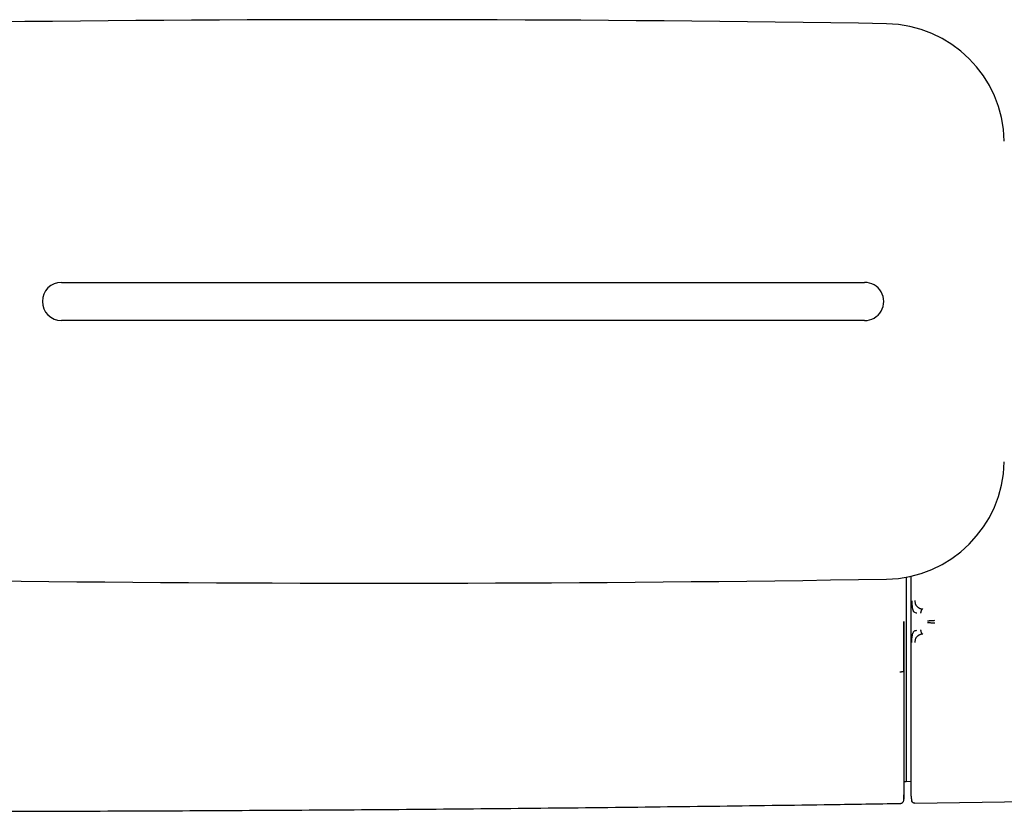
# Model space of a CAD drawing. Header units: millimetres. Extents: x 8 to 866, y 12 to 2084.
# Tile 9 of 100: x 480 to 603, y 935 to 1034. Entities that reach past the tile are written whole.
import ezdxf

# ---------------------------------------------------------------- set-up
doc = ezdxf.new("R2010")
doc.units = ezdxf.units.MM

msp = doc.modelspace()

# ---------------------------------------------------------------- linework, layer by layer
at = {"color": 7, "linetype": 'Continuous', "lineweight": 30}
for p, q in [((485.02, 1001.04), (585.52, 1001.04)), ((585.52, 996.27), (485.02, 996.27)), ((590.72, 964.16), (590.72, 938.62)), ((590.48, 938.62), (590.72, 938.62)), ((590.72, 938.62), (591.33, 938.63)), ((591.82, 935.87), (630.92, 936.47))]:
    msp.add_line(p, q, dxfattribs=at)
for centre, radius, start, end in [((524.77, -2966.09), 3999.99, 89.09056, 90.68503), ((588.02, 1018.4), 14.99, 1.1489, 89.0906), ((485.02, 998.65), 2.39, 90, 180), ((585.52, 998.65), 2.39, 269.9998, 89.9999), ((485.02, 998.65), 2.39, 180, 270), ((588.02, 978.9), 14.99, 270.9094, 358.8511), ((524.77, 4963.4), 3999.99, 269.30803, 270.90944), ((-409.31, 958.61), 1000, 358.72453, 358.82018)]:
    msp.add_arc(centre, radius, start, end, dxfattribs=at)
for points, knots in [([(591.33, 964.29), (591.33, 964.05), (591.33, 963.57), (591.33, 962.86), (591.33, 962.15), (591.33, 961.46), (591.33, 960.77), (591.33, 960.1), (591.33, 959.64), (591.33, 959.41)], [0, 0, 0, 0, 0.14911, 0.301414, 0.443533, 0.585743, 0.724303, 0.86211, 1, 1, 1, 1]), ([(591.43, 961.22), (591.44, 961.13), (591.44, 960.94), (591.45, 960.73), (591.46, 960.6), (591.46, 960.53), (591.47, 960.46), (591.48, 960.36), (591.5, 960.27), (591.52, 960.18), (591.54, 960.11), (591.56, 960.05), (591.58, 960), (591.6, 959.94), (591.64, 959.88), (591.72, 959.79), (591.86, 959.72), (591.99, 959.7), (592.06, 959.7)], [0, 0, 0, 0, 0.125554, 0.251039, 0.290001, 0.310057, 0.344618, 0.393554, 0.456767, 0.493798, 0.534579, 0.576341, 0.60187, 0.627562, 0.693703, 0.759502, 0.875658, 1, 1, 1, 1]), ([(591.82, 961.25), (591.82, 961.21), (591.82, 961.12), (591.83, 961), (591.85, 960.89), (591.88, 960.8), (591.91, 960.73), (591.95, 960.66), (591.99, 960.6), (592.04, 960.55), (592.08, 960.5), (592.13, 960.45), (592.18, 960.41), (592.24, 960.37), (592.3, 960.33), (592.37, 960.29), (592.43, 960.27), (592.47, 960.25), (592.5, 960.24), (592.53, 960.23), (592.56, 960.22), (592.59, 960.21), (592.63, 960.2), (592.67, 960.19), (592.71, 960.19), (592.74, 960.18), (592.77, 960.18), (592.79, 960.18), (592.8, 960.17), (592.8, 960.17), (592.8, 960.17), (592.8, 960.17), (592.8, 960.17), (592.8, 960.17), (592.8, 960.17)], [0, 0, 0, 0, 0.069378, 0.134468, 0.194638, 0.249711, 0.286603, 0.328862, 0.37663, 0.419896, 0.461045, 0.499963, 0.543343, 0.590062, 0.64011, 0.693451, 0.750023, 0.766419, 0.784871, 0.80536, 0.827867, 0.852367, 0.878829, 0.907219, 0.937495, 0.964715, 0.984147, 0.995886, 0.998893, 0.999683, 0.9999, 0.999964, 0.999986, 1, 1, 1, 1]), ([(592.8, 960.17), (592.78, 960.17), (592.74, 960.16), (592.69, 960.12), (592.65, 960.07), (592.61, 960), (592.58, 959.92), (592.56, 959.83), (592.54, 959.74), (592.53, 959.68), (592.53, 959.65)], [0, 0, 0, 0, 0.111644, 0.224241, 0.3426, 0.467942, 0.599125, 0.733665, 0.868411, 1, 1, 1, 1]), ([(591.33, 959.41), (591.33, 959.25), (591.33, 958.92), (591.33, 958.38), (591.33, 958.01), (591.33, 957.81)], [0, 0, 0, 0, 0.307603, 0.612797, 1, 1, 1, 1]), ([(593.38, 958.69), (593.42, 958.7), (593.51, 958.71), (593.66, 958.72), (593.8, 958.73), (593.94, 958.74), (594.06, 958.74), (594.18, 958.75), (594.26, 958.76), (594.31, 958.77)], [0, 0, 0, 0, 0.178355, 0.350948, 0.518123, 0.64047, 0.760866, 0.880266, 1, 1, 1, 1]), ([(590.44, 952.42), (590.44, 952.42), (590.44, 952.42), (590.44, 952.42), (590.44, 952.42), (590.44, 952.43), (590.44, 952.43), (590.44, 952.44), (590.44, 952.45), (590.44, 952.48), (590.44, 952.53), (590.44, 952.64), (590.44, 952.86), (590.44, 953.18), (590.44, 953.56), (590.44, 953.94), (590.44, 954.32), (590.44, 954.7), (590.44, 955.09), (590.44, 955.43), (590.44, 955.71), (590.44, 955.94), (590.44, 956.17), (590.44, 956.41), (590.44, 956.65), (590.44, 956.9), (590.44, 957.3), (590.44, 957.87), (590.44, 958.36), (590.44, 958.61)], [0, 0, 0, 0, 0.000026, 0.000064, 0.000179, 0.000565, 0.001967, 0.002997, 0.00393, 0.007855, 0.015704, 0.031394, 0.06275, 0.125373, 0.187456, 0.250374, 0.311108, 0.372944, 0.435904, 0.500005, 0.535952, 0.572595, 0.609937, 0.64798, 0.686728, 0.726182, 0.766345, 0.880463, 1, 1, 1, 1]), ([(590.48, 938.02), (590.48, 938.02), (590.48, 938.03), (590.48, 938.06), (590.48, 938.12), (590.48, 938.19), (590.48, 938.26), (590.48, 938.33), (590.48, 938.41), (590.48, 938.49), (590.48, 938.59), (590.48, 938.72), (590.48, 938.89), (590.48, 939.04), (590.48, 939.15), (590.48, 939.23), (590.48, 939.31), (590.48, 939.4), (590.48, 939.49), (590.48, 939.64), (590.48, 939.87), (590.48, 940.2), (590.48, 940.55), (590.48, 940.93), (590.48, 941.33), (590.48, 941.78), (590.48, 942.28), (590.48, 942.83), (590.48, 943.42), (590.48, 944), (590.48, 944.58), (590.48, 945.14), (590.48, 945.73), (590.48, 946.33), (590.48, 946.94), (590.48, 947.61), (590.48, 948.33), (590.48, 949.11), (590.48, 949.91), (590.48, 950.68), (590.48, 951.43), (590.48, 952.14), (590.48, 952.85), (590.48, 953.58), (590.48, 954.32), (590.48, 955.1), (590.48, 955.94), (590.48, 956.83), (590.48, 957.72), (590.48, 958.31), (590.48, 958.61)], [0, 0, 0, 0, 0.020712, 0.041828, 0.062941, 0.084075, 0.09738, 0.110709, 0.124067, 0.137018, 0.148383, 0.167267, 0.186097, 0.204889, 0.212264, 0.219637, 0.227009, 0.23438, 0.241752, 0.249126, 0.27256, 0.295954, 0.319342, 0.342754, 0.366222, 0.389648, 0.417133, 0.444583, 0.472051, 0.499586, 0.522966, 0.546323, 0.569691, 0.5931, 0.616583, 0.639973, 0.667387, 0.694785, 0.722217, 0.749734, 0.773085, 0.796373, 0.81963, 0.842887, 0.866173, 0.889639, 0.917293, 0.944869, 0.97242, 1, 1, 1, 1]), ([(591.33, 957.81), (591.33, 957.56), (591.33, 957.08), (591.33, 956.36), (591.33, 955.63), (591.33, 954.9), (591.33, 954.17), (591.33, 953.44), (591.33, 952.73), (591.33, 952.04), (591.33, 951.34), (591.33, 950.65), (591.33, 949.95), (591.33, 949.24), (591.33, 948.53), (591.33, 947.82), (591.33, 947.13), (591.33, 946.45), (591.33, 945.8), (591.33, 945.17), (591.33, 944.57), (591.33, 943.99), (591.33, 943.43), (591.33, 942.87), (591.33, 942.33), (591.33, 941.8), (591.33, 941.29), (591.33, 940.81), (591.33, 940.35), (591.33, 939.93), (591.33, 939.55), (591.33, 939.19), (591.33, 938.86), (591.33, 938.56), (591.33, 938.28), (591.33, 938.01), (591.33, 937.78), (591.33, 937.57), (591.33, 937.38), (591.33, 937.23), (591.33, 937.1), (591.33, 937), (591.33, 936.93), (591.33, 936.87), (591.33, 936.84), (591.33, 936.84), (591.33, 936.84)], [0, 0, 0, 0, 0.021627, 0.043251, 0.065104, 0.087403, 0.10971, 0.132416, 0.154017, 0.175632, 0.197664, 0.219767, 0.241889, 0.265775, 0.289658, 0.313667, 0.337882, 0.362106, 0.386478, 0.409515, 0.432566, 0.455692, 0.478821, 0.50197, 0.52648, 0.550986, 0.575463, 0.599818, 0.624181, 0.648379, 0.671088, 0.693811, 0.71623, 0.738581, 0.760951, 0.78418, 0.807408, 0.83047, 0.853127, 0.875793, 0.898051, 0.918809, 0.93958, 0.959792, 0.97989, 1, 1, 1, 1]), ([(591.43, 956), (591.44, 956.09), (591.44, 956.27), (591.45, 956.54), (591.48, 956.79), (591.53, 957.03), (591.59, 957.2), (591.65, 957.32), (591.73, 957.42), (591.86, 957.49), (591.99, 957.51), (592.05, 957.52)], [0, 0, 0, 0, 0.12498, 0.249974, 0.375129, 0.4995, 0.626711, 0.691987, 0.75435, 0.875912, 1, 1, 1, 1]), ([(592.53, 957.57), (592.53, 957.54), (592.54, 957.48), (592.56, 957.39), (592.58, 957.3), (592.61, 957.22), (592.65, 957.15), (592.69, 957.1), (592.74, 957.06), (592.78, 957.05), (592.8, 957.05)], [0, 0, 0, 0, 0.1315903, 0.2663365, 0.4008767, 0.5320589, 0.6574003, 0.7757592, 0.8883562, 1, 1, 1, 1]), ([(593.38, 958.5), (593.43, 958.49), (593.52, 958.49), (593.66, 958.48), (593.8, 958.47), (593.94, 958.46), (594.06, 958.46), (594.18, 958.45), (594.26, 958.45), (594.31, 958.45)], [0, 0, 0, 0, 0.17829, 0.350569, 0.517442, 0.639739, 0.760301, 0.88002, 1, 1, 1, 1]), ([(592.8, 957.05), (592.8, 957.05), (592.8, 957.04), (592.79, 957.04), (592.77, 957.04), (592.74, 957.04), (592.71, 957.03), (592.68, 957.03), (592.65, 957.02), (592.62, 957.01), (592.58, 957), (592.54, 956.99), (592.5, 956.98), (592.44, 956.96), (592.39, 956.93), (592.33, 956.9), (592.27, 956.87), (592.22, 956.84), (592.17, 956.8), (592.11, 956.76), (592.05, 956.69), (591.98, 956.61), (591.93, 956.52), (591.89, 956.43), (591.85, 956.33), (591.83, 956.22), (591.82, 956.1), (591.82, 956.01), (591.82, 955.97)], [0, 0, 0, 0, 0.000491, 0.00471, 0.016802, 0.036352, 0.063454, 0.082377, 0.103832, 0.127843, 0.154436, 0.183637, 0.215468, 0.24995, 0.297273, 0.342373, 0.385212, 0.425761, 0.464008, 0.499949, 0.569696, 0.63479, 0.695351, 0.751727, 0.809514, 0.868827, 0.931234, 1, 1, 1, 1]), ([(590.44, 952.42), (590.44, 952.41), (590.44, 952.39), (590.4, 952.36), (590.34, 952.34), (590.26, 952.31), (590.16, 952.3), (590.05, 952.28), (589.97, 952.28), (589.93, 952.28)], [0, 0, 0, 0, 0.131448, 0.271, 0.416012, 0.563115, 0.71544, 0.862103, 1, 1, 1, 1]), ([(590.44, 938.62), (590.44, 938.54), (590.44, 938.33), (590.44, 938.03), (590.44, 937.72), (590.44, 937.47), (590.44, 937.29), (590.44, 937.14), (590.44, 937.01), (590.44, 936.89), (590.44, 936.78), (590.44, 936.69), (590.44, 936.6), (590.44, 936.51), (590.44, 936.44), (590.44, 936.4), (590.44, 936.39)], [0, 0, 0, 0, 0.063461, 0.161546, 0.259793, 0.358343, 0.41712, 0.475745, 0.534249, 0.592663, 0.651015, 0.709338, 0.767661, 0.828214, 0.923437, 1, 1, 1, 1]), ([(591.33, 936.84), (591.34, 936.76), (591.34, 936.61), (591.37, 936.38), (591.41, 936.23), (591.43, 936.15)], [0, 0, 0, 0, 0.329005, 0.662833, 1, 1, 1, 1]), ([(591.34, 936.75), (591.34, 936.74), (591.34, 936.72), (591.34, 936.67), (591.34, 936.62), (591.35, 936.55), (591.36, 936.5), (591.37, 936.47), (591.37, 936.47)], [0, 0, 0, 0, 0.252993, 0.477007, 0.673342, 0.844197, 0.99321, 1, 1, 1, 1]), ([(476.18, 934.87), (476.39, 934.87), (481.57, 934.88), (491.74, 934.91), (506.69, 934.98), (521.64, 935.07), (536.58, 935.19), (551.53, 935.34), (566.47, 935.52), (579.27, 935.69), (587.09, 935.81), (589.93, 935.85)], [0, 0, 0, 0, 0.005432, 0.136818, 0.268204, 0.39959, 0.530974, 0.662358, 0.79374, 0.925121, 1, 1, 1, 1]), ([(589.93, 935.84), (589.97, 935.84), (590.05, 935.85), (590.14, 935.88), (590.2, 935.91), (590.23, 935.94), (590.28, 935.97), (590.33, 936.02), (590.38, 936.11), (590.42, 936.2), (590.44, 936.28), (590.44, 936.33), (590.44, 936.35)], [0, 0, 0, 0, 0.149215, 0.2768, 0.346709, 0.403126, 0.450597, 0.545585, 0.672199, 0.82627, 0.911375, 1, 1, 1, 1]), ([(591.82, 935.87), (591.8, 935.87), (591.76, 935.87), (591.7, 935.89), (591.64, 935.91), (591.58, 935.94), (591.53, 935.99), (591.49, 936.04), (591.45, 936.09), (591.44, 936.13), (591.43, 936.15)], [0, 0, 0, 0, 0.119233, 0.243276, 0.370745, 0.5, 0.629255, 0.756724, 0.880767, 1, 1, 1, 1])]:
    msp.add_open_spline(points, degree=3, knots=knots, dxfattribs=at)

doc.saveas('drawing.dxf')
